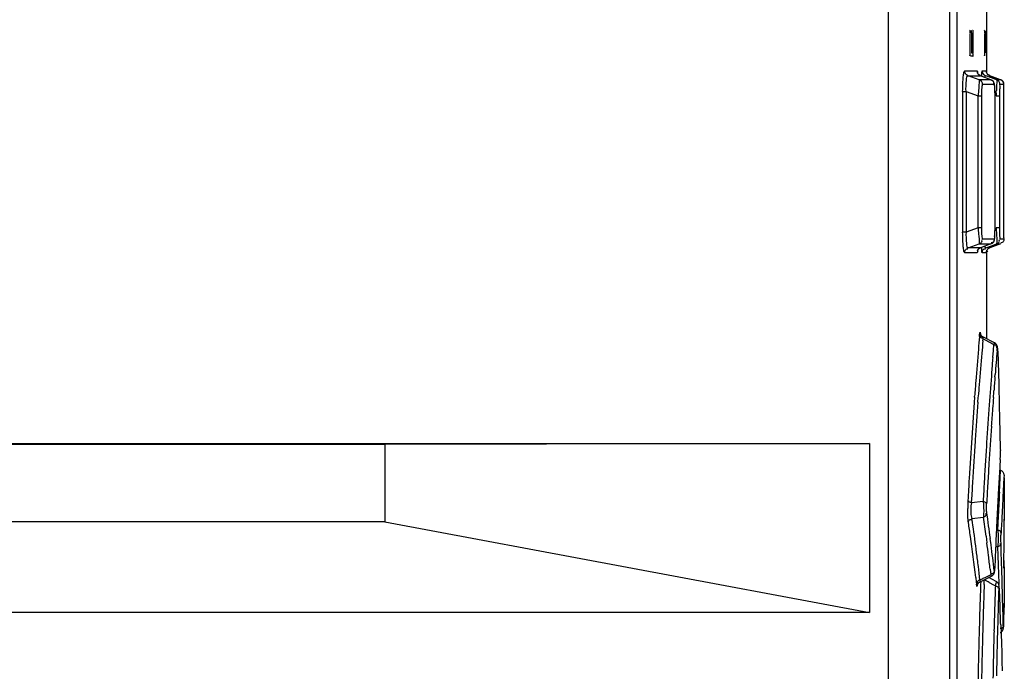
# Model space of a CAD drawing. Header units: inches. Extents: x 0 to 117, y 0 to 83.
# Tile 45 of 57: x 55.57 to 57.79, y 46.54 to 48.01. Entities that reach past the tile are written whole.
import ezdxf

# ---------------------------------------------------------------- set-up
doc = ezdxf.new("R2010")
doc.units = ezdxf.units.IN
doc.header["$LTSCALE"] = 6.431102
doc.header["$MEASUREMENT"] = 0
doc.layers.get('0').update_dxf_attribs({"linetype": 'CONTINUOUS'})

msp = doc.modelspace()

# ---------------------------------------------------------------- linework, layer by layer
at = {"color": 7, "linetype": 'CONTINUOUS'}
for p, q in [((57.5313, 34.183), (57.5313, 52.2391)), ((57.6691, 52.239), (57.6691, 34.183)), ((57.6856, 50.0241), (57.6856, 44.961)), ((57.7526, 48.0334), (57.7526, 47.8897)), ((57.7145, 47.9783), (57.7145, 47.935)), ((57.7183, 47.9783), (57.7183, 47.935)), ((57.7222, 47.9783), (57.7183, 47.9783)), ((57.721, 47.9862), (57.7217, 47.9862)), ((57.7222, 47.935), (57.7222, 47.9783)), ((57.7474, 47.9783), (57.7474, 47.935)), ((57.75, 47.9783), (57.7499, 47.985)), ((57.75, 47.935), (57.75, 47.9783)), ((57.7183, 47.935), (57.7222, 47.935)), ((57.7217, 47.9271), (57.7159, 47.9271)), ((57.7032, 47.8941), (57.731, 47.8941)), ((57.7428, 47.8941), (57.7516, 47.8941)), ((57.7357, 47.8742), (57.7109, 47.883)), ((57.7109, 47.883), (57.7186, 47.883)), ((57.7186, 47.883), (57.7368, 47.883)), ((57.7389, 47.8742), (57.7357, 47.8742)), ((57.7368, 47.883), (57.7388, 47.883)), ((57.7623, 47.8742), (57.7388, 47.8829)), ((57.7621, 47.8743), (57.7389, 47.8742)), ((57.7637, 47.8782), (57.7506, 47.883)), ((57.7589, 47.8829), (57.7586, 47.883)), ((57.7591, 47.8829), (57.7589, 47.8829)), ((57.7598, 47.883), (57.7591, 47.8829)), ((57.7836, 47.8743), (57.7598, 47.883)), ((57.7598, 47.883), (57.7648, 47.8811)), ((57.7622, 47.8742), (57.7621, 47.8743)), ((57.7622, 47.8742), (57.7622, 47.8742)), ((57.7748, 47.8743), (57.7637, 47.8782)), ((57.7648, 47.8811), (57.7835, 47.8743)), ((57.7835, 47.8743), (57.7748, 47.8743)), ((57.7835, 47.8743), (57.7835, 47.8743)), ((57.6985, 47.8476), (57.6985, 47.5303)), ((57.6985, 47.8476), (57.7062, 47.8476)), ((57.7062, 47.8476), (57.7062, 47.5303)), ((57.7062, 47.8476), (57.7333, 47.8381)), ((57.7699, 47.8632), (57.7435, 47.8632)), ((57.7742, 47.844), (57.7737, 47.8377)), ((57.7913, 47.8632), (57.7826, 47.8632)), ((57.7914, 47.86), (57.7914, 47.8628)), ((57.7914, 47.8603), (57.7914, 47.8609)), ((57.7916, 47.8372), (57.7914, 47.86)), ((57.7915, 47.8568), (57.7914, 47.8595)), ((57.7915, 47.8506), (57.7915, 47.8568)), ((57.7916, 47.8372), (57.7915, 47.8506)), ((57.7333, 47.5398), (57.7333, 47.8381)), ((57.7333, 47.8381), (57.741, 47.8381)), ((57.741, 47.8381), (57.741, 47.5398)), ((57.7715, 47.5412), (57.7715, 47.8391)), ((57.7715, 47.8367), (57.7715, 47.8367)), ((57.7737, 47.8377), (57.7815, 47.8377)), ((57.7815, 47.8377), (57.7815, 47.5402)), ((57.7915, 47.5276), (57.7916, 47.8372)), ((57.7333, 47.5398), (57.7062, 47.5303)), ((57.741, 47.5398), (57.7333, 47.5398)), ((57.7715, 47.5363), (57.7715, 47.5412)), ((57.7715, 47.5412), (57.7715, 47.5412)), ((57.7815, 47.5402), (57.7737, 47.5402)), ((57.7915, 47.536), (57.7916, 47.5407)), ((57.7062, 47.5303), (57.6985, 47.5303)), ((57.7435, 47.5147), (57.7699, 47.5147)), ((57.782, 47.5179), (57.7824, 47.5151)), ((57.7826, 47.5147), (57.7908, 47.5147)), ((57.7109, 47.4949), (57.7357, 47.5037)), ((57.724, 47.4949), (57.7109, 47.4949)), ((57.7258, 47.4949), (57.724, 47.4949)), ((57.7388, 47.4949), (57.7258, 47.4949)), ((57.7357, 47.5037), (57.7597, 47.5036)), ((57.7623, 47.5037), (57.7388, 47.4949)), ((57.7506, 47.4949), (57.7637, 47.4996)), ((57.7526, 47.4891), (57.7526, 47.2893)), ((57.7589, 47.4949), (57.7596, 47.4949)), ((57.7596, 47.4949), (57.7598, 47.4949)), ((57.7597, 47.5036), (57.7621, 47.5036)), ((57.7836, 47.5036), (57.7598, 47.4949)), ((57.7648, 47.4967), (57.7598, 47.4949)), ((57.7621, 47.5036), (57.7622, 47.5036)), ((57.7622, 47.5036), (57.7622, 47.5037)), ((57.7637, 47.4996), (57.7748, 47.5036)), ((57.7835, 47.5036), (57.7648, 47.4967)), ((57.7748, 47.5036), (57.7831, 47.5036)), ((57.7835, 47.5036), (57.7835, 47.5036)), ((57.731, 47.4838), (57.7032, 47.4838)), ((57.752, 47.4838), (57.7428, 47.4838)), ((57.7521, 47.4853), (57.7521, 47.4843)), ((57.7364, 47.2942), (57.7368, 47.2985)), ((57.7386, 47.3002), (57.7392, 47.2905)), ((57.7441, 47.2845), (57.7445, 47.2891)), ((57.7706, 47.2801), (57.7442, 47.2936)), ((57.7445, 47.2891), (57.7634, 47.2794)), ((57.7634, 47.2794), (57.7661, 47.278)), ((57.7661, 47.278), (57.7688, 47.2766)), ((57.7677, 47.2633), (57.7688, 47.2766)), ((57.7695, 47.2785), (57.7688, 47.2766)), ((57.7762, 47.2625), (57.7766, 47.2673)), ((57.7664, 47.247), (57.7677, 47.2633)), ((57.7777, 47.2618), (57.7777, 47.2622)), ((57.7777, 47.2618), (57.7784, 47.2369)), ((57.7784, 47.2369), (57.7791, 47.2119)), ((57.7714, 47.2036), (57.7718, 47.2087)), ((57.7791, 47.2119), (57.7798, 47.1869)), ((57.7798, 47.1869), (57.7811, 47.137)), ((57.7253, 47.1573), (57.7255, 47.1602)), ((57.7329, 47.1464), (57.7337, 47.1568)), ((57.7337, 47.1568), (57.7339, 47.1597)), ((57.7678, 47.1571), (57.7687, 47.1686)), ((57.7687, 47.1686), (57.769, 47.172)), ((57.7811, 47.137), (57.7817, 47.112)), ((57.7817, 47.112), (57.7834, 47.0412)), ((54.0433, 47.0531), (57.4883, 47.0531)), ((56.3949, 47.051), (54.1384, 47.051)), ((57.4883, 47.0531), (56.3949, 47.051)), ((56.3949, 47.051), (56.3949, 46.876)), ((57.4883, 47.0531), (57.4883, 46.6714)), ((57.7833, 47.017), (57.7836, 47.0248)), ((57.7834, 47.0412), (57.7835, 47.037)), ((57.7815, 46.9432), (57.7841, 46.9918)), ((57.7919, 46.9812), (57.7916, 46.9757)), ((57.7916, 46.9757), (57.7892, 46.9322)), ((57.7919, 46.9757), (57.7919, 46.8816)), ((57.7892, 46.9322), (57.788, 46.9091)), ((57.7181, 46.9188), (57.7184, 46.924)), ((57.7448, 46.9222), (57.7181, 46.9188)), ((57.755, 46.8819), (57.7529, 46.8963)), ((56.3949, 46.876), (54.1384, 46.876)), ((56.3949, 46.876), (57.4883, 46.6714)), ((57.7184, 46.8864), (57.7192, 46.8837)), ((57.7192, 46.8837), (57.7452, 46.8869)), ((57.7204, 46.8756), (57.7192, 46.8837)), ((57.7215, 46.8682), (57.7204, 46.8756)), ((57.757, 46.8674), (57.755, 46.8819)), ((57.7865, 46.8799), (57.7855, 46.8592)), ((57.7866, 46.8818), (57.7865, 46.8799)), ((57.7919, 46.8823), (57.7919, 46.8792)), ((57.7919, 46.8796), (57.7919, 46.8823)), ((57.7513, 46.8435), (57.7532, 46.829)), ((57.7748, 46.8606), (57.7747, 46.8586)), ((57.7855, 46.8592), (57.785, 46.8502)), ((57.7628, 46.824), (57.7609, 46.8385)), ((57.7857, 46.8074), (57.785, 46.8281)), ((57.7745, 46.8204), (57.7772, 46.8203)), ((57.7772, 46.8203), (57.7779, 46.7996)), ((57.7779, 46.7996), (57.7786, 46.7788)), ((57.7864, 46.7866), (57.7857, 46.8074)), ((57.7786, 46.7788), (57.7793, 46.758)), ((57.787, 46.7658), (57.7864, 46.7866)), ((57.7915, 46.789), (57.7915, 46.7834)), ((57.7915, 46.7834), (57.7915, 46.7768)), ((57.7357, 46.76), (57.7339, 46.7755)), ((57.7375, 46.7446), (57.7357, 46.76)), ((57.7619, 46.7566), (57.7483, 46.7499)), ((57.7604, 46.7696), (57.7619, 46.7566)), ((57.7619, 46.7566), (57.7625, 46.7549)), ((57.7709, 46.7708), (57.7709, 46.7713)), ((57.7793, 46.758), (57.7799, 46.7373)), ((57.7876, 46.7451), (57.787, 46.7658)), ((57.7919, 46.7756), (57.7919, 46.6918)), ((57.7279, 46.7506), (57.7292, 46.7398)), ((57.7292, 46.7398), (57.7297, 46.7351)), ((57.7401, 46.7459), (57.7375, 46.7446)), ((57.7377, 46.7408), (57.7635, 46.7535)), ((57.747, 46.7347), (57.7473, 46.7408)), ((57.7473, 46.7408), (57.7474, 46.7456)), ((57.7744, 46.7413), (57.7575, 46.7506)), ((57.7584, 46.7394), (57.7611, 46.7379)), ((57.7694, 46.7332), (57.7722, 46.7317)), ((57.7799, 46.7373), (57.7799, 46.7345)), ((57.7887, 46.7035), (57.7876, 46.7451)), ((57.7722, 46.7317), (57.772, 46.7272)), ((57.7802, 46.73), (57.7799, 46.725)), ((57.7809, 46.7263), (57.7809, 46.7268)), ((57.7809, 46.7263), (57.7811, 46.7226)), ((57.7811, 46.7226), (57.7818, 46.7055)), ((57.7818, 46.7055), (57.7827, 46.6848)), ((57.7892, 46.6828), (57.7887, 46.7035)), ((57.7919, 46.6904), (57.7918, 46.686)), ((57.7918, 46.6877), (57.7919, 46.6904)), ((57.7919, 46.6919), (57.7919, 46.6904)), ((57.7919, 46.6904), (57.7919, 46.6919)), ((57.4883, 46.6714), (54.0433, 46.6714)), ((57.7896, 46.662), (57.7892, 46.6828)), ((57.7915, 46.6786), (57.7908, 46.6552)), ((57.7918, 46.686), (57.7915, 46.6786)), ((57.7916, 46.6816), (57.7918, 46.6859)), ((57.7918, 46.6859), (57.7918, 46.6877)), ((57.7843, 46.6434), (57.7858, 46.6019)), ((57.79, 46.6412), (57.7896, 46.662)), ((57.7908, 46.6552), (57.7904, 46.6391)), ((57.777, 46.6309), (57.7768, 46.6223)), ((57.7903, 46.6377), (57.7904, 46.6384)), ((57.7904, 46.6388), (57.7904, 46.6391)), ((57.7904, 46.6386), (57.7904, 46.6388)), ((57.7858, 46.6019), (57.7865, 46.5812)), ((57.7865, 46.5812), (57.7871, 46.5605)), ((57.7871, 46.5605), (57.7877, 46.5397))]:
    msp.add_line(p, q, dxfattribs=at)
for points in [[(57.7047, 47.8882), (57.7044, 47.8888), (57.7041, 47.8895), (57.7039, 47.8901), (57.7037, 47.8907), (57.7035, 47.8914), (57.7034, 47.892), (57.7033, 47.8927), (57.7032, 47.8934), (57.7032, 47.8941)], [(57.7331, 47.8875), (57.7325, 47.8886), (57.7322, 47.8893), (57.7321, 47.8896), (57.7321, 47.8897)], [(57.7387, 47.883), (57.7373, 47.8837), (57.7355, 47.8849), (57.7341, 47.8862), (57.7331, 47.8875)], [(57.7449, 47.8873), (57.7444, 47.8881), (57.744, 47.8889), (57.7437, 47.8897), (57.7434, 47.8904), (57.7432, 47.8911), (57.743, 47.8918), (57.7429, 47.8926), (57.7428, 47.8933), (57.7428, 47.8941)], [(57.7495, 47.8834), (57.7487, 47.8838), (57.7481, 47.8842), (57.7475, 47.8846), (57.7471, 47.8849), (57.7469, 47.8852), (57.7465, 47.8855), (57.746, 47.886), (57.7455, 47.8866), (57.7449, 47.8873)], [(57.7598, 47.883), (57.7583, 47.8836), (57.7568, 47.8846), (57.7556, 47.8856), (57.7545, 47.8868), (57.7537, 47.888), (57.7531, 47.8892), (57.7526, 47.8904), (57.7523, 47.8914), (57.7522, 47.8921), (57.7521, 47.8925), (57.7521, 47.8926)], [(57.7715, 47.8391), (57.7715, 47.8425), (57.7714, 47.8457), (57.7713, 47.8487), (57.7712, 47.8516), (57.7711, 47.8542), (57.771, 47.8565), (57.7709, 47.8586), (57.7707, 47.8605), (57.7705, 47.8622), (57.7703, 47.8636), (57.77, 47.865), (57.7696, 47.8665), (57.7689, 47.8682), (57.7678, 47.8701), (57.7661, 47.8718), (57.764, 47.8734), (57.7622, 47.8742)], [(57.7914, 47.8615), (57.7914, 47.8621), (57.7914, 47.8626), (57.7914, 47.863), (57.7913, 47.8634), (57.7913, 47.8638), (57.7913, 47.8643), (57.7912, 47.8649), (57.791, 47.8658), (57.7907, 47.8668), (57.7903, 47.8679), (57.7898, 47.869), (57.7891, 47.87), (57.7883, 47.8711), (57.7873, 47.872), (57.7862, 47.8729), (57.785, 47.8737), (57.7835, 47.8743)], [(57.7713, 47.5278), (57.7714, 47.5305), (57.7714, 47.5333), (57.7715, 47.5363)], [(57.7622, 47.5037), (57.7636, 47.5043), (57.7657, 47.5056), (57.7673, 47.5072), (57.7685, 47.5089), (57.7693, 47.5105), (57.7698, 47.5119), (57.7701, 47.5133), (57.7703, 47.5146), (57.7705, 47.5159), (57.7707, 47.5174), (57.7708, 47.5191), (57.771, 47.521), (57.7711, 47.5231), (57.7712, 47.5254), (57.7713, 47.5278)], [(57.7323, 47.4891), (57.7322, 47.4885), (57.7321, 47.4882), (57.7321, 47.4882), (57.7322, 47.4885), (57.7325, 47.4892), (57.7331, 47.4903), (57.7341, 47.4917), (57.7355, 47.493), (57.7373, 47.4942), (57.7386, 47.4949)], [(57.7521, 47.4851), (57.7521, 47.4854), (57.7522, 47.4859), (57.7524, 47.4866), (57.7526, 47.4875), (57.753, 47.4886), (57.7536, 47.4897), (57.7544, 47.4909), (57.7552, 47.4919), (57.7562, 47.4929), (57.7574, 47.4937), (57.7587, 47.4945), (57.7599, 47.495)], [(57.7521, 47.4856), (57.7521, 47.4853), (57.7521, 47.4852), (57.7521, 47.4851)], [(57.7442, 47.2936), (57.7438, 47.2938), (57.7423, 47.2948), (57.741, 47.296), (57.74, 47.2973), (57.7393, 47.2985), (57.7388, 47.2995), (57.7386, 47.3001)], [(57.7777, 47.2622), (57.7777, 47.263), (57.7776, 47.2647), (57.7775, 47.2664), (57.7774, 47.2678), (57.7773, 47.269), (57.7772, 47.27), (57.7771, 47.2711), (57.7768, 47.2723), (57.7763, 47.2737), (57.7757, 47.2751), (57.7748, 47.2765), (57.7736, 47.2779), (57.7722, 47.2791), (57.7706, 47.2801)], [(57.7919, 46.9812), (57.7919, 46.9814), (57.7919, 46.9822), (57.7918, 46.9832), (57.7916, 46.9842), (57.7912, 46.9853), (57.7907, 46.9865), (57.7901, 46.9876), (57.7894, 46.9887), (57.7884, 46.9897), (57.7874, 46.9906), (57.7862, 46.9914), (57.7849, 46.9921), (57.7842, 46.9924)], [(57.7635, 46.7535), (57.7648, 46.7542), (57.7663, 46.7554), (57.7676, 46.7568), (57.7685, 46.7582), (57.7692, 46.7596), (57.7697, 46.7609), (57.7701, 46.7621), (57.7703, 46.7632), (57.7704, 46.7644), (57.7706, 46.7657), (57.7707, 46.7671), (57.7708, 46.7687), (57.7709, 46.7705), (57.7709, 46.7708)], [(57.7319, 46.735), (57.7319, 46.7348), (57.7318, 46.7342), (57.7317, 46.734), (57.7317, 46.734), (57.7319, 46.7345), (57.7323, 46.7354), (57.7329, 46.7366), (57.7339, 46.7379), (57.7352, 46.7392), (57.7369, 46.7403), (57.7377, 46.7408)], [(57.7809, 46.7268), (57.7809, 46.727), (57.7809, 46.7282), (57.7808, 46.7292), (57.7807, 46.7302), (57.7806, 46.731), (57.7805, 46.7318), (57.7804, 46.7328), (57.7802, 46.7337), (57.7798, 46.7348), (57.7793, 46.736), (57.7786, 46.7373), (57.7777, 46.7386), (57.7766, 46.7397), (57.7752, 46.7408), (57.7744, 46.7413)], [(57.7834, 46.6261), (57.7835, 46.6262), (57.7847, 46.6269), (57.7858, 46.6277), (57.7868, 46.6286), (57.7877, 46.6295)], [(57.7877, 46.6295), (57.7884, 46.6306), (57.789, 46.6316), (57.7895, 46.6327), (57.7898, 46.6337), (57.79, 46.6346), (57.7902, 46.6354), (57.7902, 46.636), (57.7903, 46.6366), (57.7903, 46.6371)], [(57.7882, 46.6302), (57.7888, 46.6312), (57.7893, 46.6323), (57.7897, 46.6333), (57.7899, 46.6342), (57.7901, 46.635), (57.7902, 46.6357), (57.7903, 46.6363), (57.7903, 46.6368), (57.7903, 46.6373), (57.7903, 46.6379)]]:
    msp.add_lwpolyline(points, dxfattribs=at)
for centre, radius, start, end in [((56.6599, 47.9303), 1.1176, 355.5686, 355.8793), ((58.2721, 47.8389), 0.4907, 178.6765, 179.6165), ((58.3975, 47.8377), 0.6161, 179.5804, 180.0015), ((57.3985, 47.5399), 0.373, 358.1708, 359.4649), ((57.2746, 47.5415), 0.4969, 359.4122, 359.9623), ((55.3381, 47.5392), 2.4534, 359.7346, 359.9269), ((68.792, 46.3312), 11.0975, 175.02188, 175.16761), ((68.8904, 46.323), 11.1962, 175.16806, 175.53768), ((68.9161, 46.3048), 11.2149, 174.98854, 175.12875), ((68.8974, 46.3064), 11.196, 175.1288, 175.49557), ((69.1615, 46.325), 11.4324, 175.37418, 175.53715), ((69.4995, 46.2798), 11.7644, 175.20846, 175.47097), ((69.0409, 46.3345), 11.3113, 175.53754, 175.91433), ((69.0596, 46.3148), 11.3231, 175.49799, 175.65827), ((68.9127, 46.3212), 11.2186, 175.53749, 175.71119), ((68.8841, 46.3074), 11.1828, 175.49553, 175.62919), ((68.8215, 46.3279), 11.1271, 175.7253, 176.66957), ((68.9331, 46.3244), 11.1962, 175.73467, 175.86707), ((68.8034, 46.3134), 11.1019, 175.69718, 176.13789), ((69.3297, 46.314), 11.6009, 175.91501, 176.3364), ((68.8992, 46.3268), 11.1623, 175.86704, 176.0697), ((68.8972, 46.3271), 11.1602, 176.07034, 176.50329), ((68.7873, 46.3146), 11.0857, 176.13815, 176.37452), ((69.3825, 46.3106), 11.6537, 176.33604, 176.55109), ((57.4397, 47.0294), 0.3439, 359.233, 1.2652), ((68.782, 46.3149), 11.0804, 176.37436, 176.62029), ((69.2957, 46.3158), 11.5669, 176.55098, 176.7715), ((69.092, 46.3151), 11.3554, 176.50287, 176.72903), ((64.0478, 46.6201), 6.277, 176.37489, 176.56345), ((66.2515, 46.4875), 8.4847, 176.56199, 176.71622), ((68.7152, 46.3341), 11.0207, 176.66953, 176.92954), ((68.6972, 46.3199), 10.9954, 176.62018, 176.85025), ((69.1449, 46.3243), 11.4158, 176.7714, 176.99765), ((69.1234, 46.3133), 11.3869, 176.72884, 176.96349), ((68.7883, 46.3418), 11.0257, 176.71526, 176.8451), ((70.402, 46.2524), 12.6419, 176.84312, 177.10524), ((69.7806, 46.3046), 12.0161, 176.95352, 177.06719), ((58.0863, 46.9052), 0.3765, 177.8799, 179.7875), ((58.0279, 46.9074), 0.318, 176.9346, 177.8856), ((68.8728, 46.3513), 11.1071, 177.06825, 177.21357), ((70.624, 46.2411), 12.8642, 177.10467, 177.23964), ((68.7398, 46.3578), 10.974, 177.21396, 177.38266), ((69.4303, 46.3021), 11.6581, 177.01527, 177.14977), ((53.9983, 46.3178), 3.7547, 8.0455, 8.522), ((54.0173, 46.3282), 3.7434, 7.3405, 8.2954), ((54.0208, 46.3442), 3.7637, 7.6223, 8.2893), ((54.0406, 46.3547), 3.7517, 7.4094, 7.855), ((54.0126, 46.3198), 3.7402, 6.6132, 8.0462), ((68.5923, 46.3381), 10.8302, 177.24544, 177.39173), ((54.0354, 46.3462), 3.749, 6.9539, 7.3997), ((54.0518, 46.3561), 3.7403, 6.7397, 7.1863), ((66.4993, 46.4335), 8.735, 177.39215, 177.58747), ((54.0293, 46.3297), 3.7313, 6.8617, 7.3402), ((54.043, 46.3471), 3.7413, 6.4849, 6.9538), ((65.3696, 46.4812), 7.6042, 177.58823, 177.81365), ((54.0593, 46.357), 3.7328, 6.2925, 6.7397), ((68.6676, 46.3382), 10.9358, 177.88768, 178.044), ((58.6166, 44.9845), 1.9674, 116.1892, 116.4528), ((69.4859, 46.3098), 11.7465, 177.92694, 178.06774), ((57.2729, 45.8864), 0.9815, 60.3525, 61.0849), ((58.2664, 47.6226), 1.0188, 240.2683, 240.624), ((58.4326, 47.9181), 1.3578, 240.6283, 240.7621), ((57.9032, 46.7072), 0.1333, 167.9904, 169.4413), ((68.8098, 46.3332), 11.0781, 178.04352, 178.49211), ((70.454, 46.3055), 12.689, 178.09571, 178.30057), ((69.171, 46.3255), 11.3981, 177.99138, 178.2857), ((69.2674, 46.3171), 11.5279, 178.06747, 178.25865), ((68.8961, 46.3283), 11.1565, 178.25829, 178.48609), ((70.36, 46.3082), 12.595, 178.30007, 178.53528), ((69.1644, 46.3256), 11.3914, 178.28521, 178.46433), ((46.7444, 46.2331), 11.0476, 2.12831, 2.3434), ((68.7665, 46.3343), 11.0348, 178.49206, 179.74356), ((69.0432, 46.3249), 11.3036, 178.48837, 178.72917), ((69.9627, 46.3183), 12.1975, 178.53479, 178.78446), ((68.9127, 46.3322), 11.1397, 178.50798, 178.72063), ((69.798, 46.322), 12.0328, 178.78565, 179.04049), ((68.8827, 46.333), 11.1097, 178.72152, 178.99208), ((69.2695, 46.3158), 11.5301, 178.70914, 179.66144)]:
    msp.add_arc(centre, radius, start, end, dxfattribs=at)
msp.add_ellipse((46.7349, 46.8851), major_axis=(11.0571, -0.0043), ratio=1, start_param=6.273307, end_param=6.283075, dxfattribs=at)
for points, knots in [([(57.7151, 47.9862), (57.7146, 47.9862), (57.7148, 47.983), (57.7146, 47.9816), (57.7147, 47.9801)], [0, 0, 0, 0, 0.248185, 1, 1, 1, 1]), ([(57.7183, 47.9783), (57.7183, 47.9801), (57.7183, 47.9813), (57.7181, 47.9858), (57.7179, 47.9845), (57.7178, 47.9842)], [0, 0, 0, 0, 0.695977, 0.875319, 1, 1, 1, 1]), ([(57.7222, 47.9783), (57.7222, 47.9801), (57.7222, 47.9812), (57.7221, 47.9858), (57.7218, 47.9844), (57.7218, 47.9841)], [0, 0, 0, 0, 0.694976, 0.873502, 1, 1, 1, 1]), ([(57.7477, 47.9862), (57.7472, 47.9862), (57.748, 47.9829), (57.7475, 47.9816), (57.7475, 47.9801)], [0, 0, 0, 0, 0.242471, 1, 1, 1, 1]), ([(57.7145, 47.935), (57.7145, 47.9332), (57.7145, 47.9321), (57.7147, 47.9277), (57.715, 47.929), (57.715, 47.9293)], [0, 0, 0, 0, 0.691061, 0.866877, 1, 1, 1, 1]), ([(57.7217, 47.9271), (57.7222, 47.9271), (57.7219, 47.9303), (57.7222, 47.9317), (57.7221, 47.9332)], [0, 0, 0, 0, 0.246922, 1, 1, 1, 1]), ([(57.7474, 47.935), (57.7474, 47.9332), (57.7474, 47.9321), (57.7475, 47.9276), (57.7476, 47.929), (57.7476, 47.9293)], [0, 0, 0, 0, 0.693918, 0.869836, 1, 1, 1, 1]), ([(57.6985, 47.8476), (57.6985, 47.8537), (57.6987, 47.8647), (57.6996, 47.8798), (57.7009, 47.8881), (57.702, 47.8938), (57.7032, 47.8941)], [0, 0, 0, 0, 0.388437, 0.713916, 0.923294, 1, 1, 1, 1]), ([(57.731, 47.8941), (57.7315, 47.8939), (57.7319, 47.8918), (57.7322, 47.8904), (57.7323, 47.8892)], [0, 0, 0, 0, 0.280003, 1, 1, 1, 1]), ([(57.731, 47.8941), (57.731, 47.8919), (57.731, 47.8872), (57.7361, 47.8849), (57.738, 47.8855)], [0, 0, 0, 0, 0.524562, 1, 1, 1, 1]), ([(57.7414, 47.8821), (57.7415, 47.8835), (57.7418, 47.8874), (57.7418, 47.8913), (57.7425, 47.8936)], [0, 0, 0, 0, 0.377783, 1, 1, 1, 1]), ([(57.752, 47.8941), (57.752, 47.8919), (57.752, 47.8872), (57.7571, 47.8849), (57.759, 47.8855)], [0, 0, 0, 0, 0.5242, 1, 1, 1, 1]), ([(57.7062, 47.8476), (57.7056, 47.8563), (57.7063, 47.8644), (57.7076, 47.8835), (57.7109, 47.883)], [0, 0, 0, 0, 0.721713, 1, 1, 1, 1]), ([(57.7357, 47.8742), (57.7358, 47.8732), (57.7353, 47.8612), (57.7341, 47.8492), (57.7333, 47.8381)], [0, 0, 0, 0, 0.082802, 1, 1, 1, 1]), ([(57.7435, 47.8631), (57.7435, 47.8653), (57.7435, 47.87), (57.7384, 47.8723), (57.7365, 47.8717)], [0, 0, 0, 0, 0.525101, 1, 1, 1, 1]), ([(57.7488, 47.8793), (57.7489, 47.8801), (57.7492, 47.8813), (57.7497, 47.8825), (57.75, 47.8828)], [0, 0, 0, 0, 0.636704, 1, 1, 1, 1]), ([(57.7621, 47.8743), (57.7627, 47.8741), (57.7639, 47.8736), (57.765, 47.8729), (57.7656, 47.8726)], [0, 0, 0, 0, 0.485613, 1, 1, 1, 1]), ([(57.7748, 47.8743), (57.7767, 47.873), (57.7739, 47.8627), (57.7751, 47.8558), (57.7746, 47.85)], [0, 0, 0, 0, 0.28453, 1, 1, 1, 1]), ([(57.7826, 47.8632), (57.7826, 47.8654), (57.7826, 47.8701), (57.7775, 47.8723), (57.7756, 47.8717)], [0, 0, 0, 0, 0.524388, 1, 1, 1, 1]), ([(57.7865, 47.8729), (57.7872, 47.8725), (57.7884, 47.8716), (57.7895, 47.8704), (57.7898, 47.8698)], [0, 0, 0, 0, 0.519702, 1, 1, 1, 1]), ([(57.7898, 47.8698), (57.7901, 47.8693), (57.7904, 47.8683), (57.7903, 47.8672), (57.7901, 47.8667)], [0, 0, 0, 0, 0.484784, 1, 1, 1, 1]), ([(57.7435, 47.8632), (57.7428, 47.8632), (57.7423, 47.8598), (57.7411, 47.8528), (57.741, 47.8442), (57.741, 47.8381)], [0, 0, 0, 0, 0.076402, 0.28554, 1, 1, 1, 1]), ([(57.7715, 47.8367), (57.7715, 47.8429), (57.7718, 47.8522), (57.7704, 47.8592), (57.7706, 47.8632), (57.7699, 47.8632)], [0, 0, 0, 0, 0.705178, 0.922459, 1, 1, 1, 1]), ([(57.7826, 47.8632), (57.7814, 47.8632), (57.7829, 47.8562), (57.7817, 47.8535), (57.7816, 47.8503)], [0, 0, 0, 0, 0.257922, 1, 1, 1, 1]), ([(57.7333, 47.5398), (57.7336, 47.5352), (57.7344, 47.5232), (57.7363, 47.5111), (57.7357, 47.5037)], [0, 0, 0, 0, 0.380707, 1, 1, 1, 1]), ([(57.741, 47.5398), (57.741, 47.5337), (57.7411, 47.5251), (57.7423, 47.5181), (57.7428, 47.5147), (57.7435, 47.5147)], [0, 0, 0, 0, 0.714811, 0.9237, 1, 1, 1, 1]), ([(57.7815, 47.5402), (57.7815, 47.538), (57.7815, 47.5305), (57.7816, 47.5231), (57.782, 47.5179)], [0, 0, 0, 0, 0.299968, 1, 1, 1, 1]), ([(57.7032, 47.4838), (57.702, 47.4841), (57.7009, 47.4897), (57.6996, 47.4981), (57.6987, 47.5131), (57.6985, 47.5242), (57.6985, 47.5303)], [0, 0, 0, 0, 0.076786, 0.286098, 0.611892, 1, 1, 1, 1]), ([(57.7062, 47.5303), (57.7057, 47.5216), (57.7062, 47.5135), (57.7076, 47.4943), (57.7109, 47.4949)], [0, 0, 0, 0, 0.721795, 1, 1, 1, 1]), ([(57.7357, 47.5037), (57.7378, 47.5044), (57.7422, 47.506), (57.7425, 47.5115), (57.7413, 47.5131)], [0, 0, 0, 0, 0.523339, 1, 1, 1, 1]), ([(57.7699, 47.5147), (57.771, 47.5151), (57.7702, 47.5213), (57.7712, 47.5247), (57.7713, 47.528)], [0, 0, 0, 0, 0.267814, 1, 1, 1, 1]), ([(57.7748, 47.5036), (57.7769, 47.5044), (57.7813, 47.5059), (57.7816, 47.5115), (57.7804, 47.5131)], [0, 0, 0, 0, 0.524041, 1, 1, 1, 1]), ([(57.7753, 47.5169), (57.7753, 47.5154), (57.7754, 47.5112), (57.7756, 47.507), (57.7751, 47.5043)], [0, 0, 0, 0, 0.355316, 1, 1, 1, 1]), ([(57.7913, 47.5147), (57.7913, 47.5125), (57.7914, 47.5078), (57.7862, 47.5056), (57.7844, 47.5062)], [0, 0, 0, 0, 0.524105, 1, 1, 1, 1]), ([(57.7913, 47.5147), (57.7924, 47.5147), (57.79, 47.5218), (57.7915, 47.5246), (57.7915, 47.5278)], [0, 0, 0, 0, 0.259525, 1, 1, 1, 1]), ([(57.7032, 47.4838), (57.7032, 47.486), (57.7031, 47.4907), (57.7082, 47.4929), (57.7101, 47.4923)], [0, 0, 0, 0, 0.525035, 1, 1, 1, 1]), ([(57.7323, 47.4887), (57.7322, 47.4878), (57.732, 47.4863), (57.7317, 47.4848), (57.7314, 47.4843)], [0, 0, 0, 0, 0.632038, 1, 1, 1, 1]), ([(57.732, 47.4891), (57.7319, 47.4885), (57.7321, 47.4872), (57.7327, 47.486), (57.7332, 47.4855)], [0, 0, 0, 0, 0.446626, 1, 1, 1, 1]), ([(57.7428, 47.4838), (57.7419, 47.4843), (57.7424, 47.4895), (57.7415, 47.4928), (57.7414, 47.4958)], [0, 0, 0, 0, 0.253072, 1, 1, 1, 1]), ([(57.7428, 47.4838), (57.7428, 47.486), (57.7428, 47.4907), (57.7479, 47.4929), (57.7498, 47.4923)], [0, 0, 0, 0, 0.524357, 1, 1, 1, 1]), ([(57.7506, 47.4949), (57.7502, 47.4948), (57.749, 47.4963), (57.749, 47.4976), (57.7488, 47.4986)], [0, 0, 0, 0, 0.294137, 1, 1, 1, 1]), ([(57.7598, 47.4949), (57.7577, 47.4942), (57.7533, 47.4926), (57.753, 47.487), (57.7542, 47.4855)], [0, 0, 0, 0, 0.524184, 1, 1, 1, 1]), ([(57.7662, 47.5061), (57.7657, 47.506), (57.7646, 47.5058), (57.7635, 47.506), (57.7629, 47.5062)], [0, 0, 0, 0, 0.450655, 1, 1, 1, 1]), ([(57.7368, 47.2985), (57.7369, 47.3004), (57.7374, 47.3071), (57.7385, 47.3015), (57.7386, 47.3002)], [0, 0, 0, 0, 0.588746, 1, 1, 1, 1]), ([(57.7368, 47.2985), (57.7368, 47.2966), (57.7372, 47.2924), (57.7419, 47.2908), (57.7437, 47.2913)], [0, 0, 0, 0, 0.489229, 1, 1, 1, 1]), ([(57.7445, 47.2891), (57.7444, 47.2902), (57.7443, 47.2909), (57.7443, 47.2935), (57.7446, 47.2934)], [0, 0, 0, 0, 0.752743, 1, 1, 1, 1]), ([(57.7688, 47.2766), (57.7708, 47.2759), (57.7749, 47.275), (57.7755, 47.2699), (57.7745, 47.2686)], [0, 0, 0, 0, 0.556134, 1, 1, 1, 1]), ([(57.7706, 47.2801), (57.7704, 47.2802), (57.7698, 47.2794), (57.7697, 47.2789), (57.7695, 47.2785)], [0, 0, 0, 0, 0.286735, 1, 1, 1, 1]), ([(57.7777, 47.2618), (57.7776, 47.2642), (57.779, 47.2671), (57.7764, 47.27), (57.7767, 47.268), (57.7766, 47.2673)], [0, 0, 0, 0, 0.739743, 0.784258, 1, 1, 1, 1]), ([(57.7181, 46.9188), (57.7167, 46.9103), (57.7162, 46.8993), (57.7178, 46.8885), (57.7184, 46.8864)], [0, 0, 0, 0, 0.793204, 1, 1, 1, 1]), ([(57.7448, 46.9222), (57.7457, 46.9128), (57.7465, 46.9009), (57.7455, 46.8891), (57.7452, 46.8869)], [0, 0, 0, 0, 0.805236, 1, 1, 1, 1]), ([(57.7525, 46.9165), (57.7522, 46.9183), (57.7497, 46.9212), (57.7466, 46.921), (57.7455, 46.9209)], [0, 0, 0, 0, 0.634084, 1, 1, 1, 1]), ([(57.7529, 46.8963), (57.7528, 46.8976), (57.7522, 46.9043), (57.7522, 46.911), (57.7525, 46.9165)], [0, 0, 0, 0, 0.186935, 1, 1, 1, 1]), ([(57.7115, 46.8742), (57.7112, 46.8762), (57.7101, 46.8869), (57.7098, 46.8978), (57.7099, 46.9066)], [0, 0, 0, 0, 0.183444, 1, 1, 1, 1]), ([(57.7452, 46.8869), (57.7472, 46.8875), (57.7512, 46.8886), (57.7518, 46.8936), (57.7508, 46.8949)], [0, 0, 0, 0, 0.551872, 1, 1, 1, 1]), ([(57.7115, 46.8742), (57.7116, 46.8761), (57.712, 46.8803), (57.7166, 46.882), (57.7185, 46.8815)], [0, 0, 0, 0, 0.492357, 1, 1, 1, 1]), ([(57.7773, 46.859), (57.7776, 46.8572), (57.7787, 46.8486), (57.7789, 46.8399), (57.7785, 46.833)], [0, 0, 0, 0, 0.205133, 1, 1, 1, 1]), ([(57.785, 46.8502), (57.785, 46.8519), (57.7845, 46.8561), (57.7799, 46.8574), (57.7781, 46.8569)], [0, 0, 0, 0, 0.475171, 1, 1, 1, 1]), ([(57.785, 46.8281), (57.7848, 46.8339), (57.7848, 46.8413), (57.785, 46.8486), (57.785, 46.8502)], [0, 0, 0, 0, 0.788141, 1, 1, 1, 1]), ([(57.7772, 46.8203), (57.7779, 46.8205), (57.7793, 46.821), (57.7807, 46.8216), (57.7814, 46.8219)], [0, 0, 0, 0, 0.496032, 1, 1, 1, 1]), ([(57.7814, 46.8219), (57.7823, 46.8224), (57.7845, 46.8237), (57.7835, 46.8263), (57.7828, 46.827)], [0, 0, 0, 0, 0.520626, 1, 1, 1, 1]), ([(57.7625, 46.7549), (57.7626, 46.7546), (57.7628, 46.7541), (57.7634, 46.7535), (57.7635, 46.7535)], [0, 0, 0, 0, 0.705071, 1, 1, 1, 1]), ([(57.7696, 46.7661), (57.7695, 46.7643), (57.7692, 46.76), (57.7646, 46.7584), (57.7627, 46.7589)], [0, 0, 0, 0, 0.492032, 1, 1, 1, 1]), ([(57.7696, 46.7661), (57.7697, 46.7656), (57.7715, 46.7621), (57.7708, 46.7691), (57.7709, 46.7713)], [0, 0, 0, 0, 0.199635, 1, 1, 1, 1]), ([(57.732, 46.7346), (57.7318, 46.7331), (57.7307, 46.7269), (57.7299, 46.7334), (57.7297, 46.7351)], [0, 0, 0, 0, 0.477463, 1, 1, 1, 1]), ([(57.7375, 46.7446), (57.7355, 46.7439), (57.7314, 46.7429), (57.7307, 46.7378), (57.7318, 46.7365)], [0, 0, 0, 0, 0.55234, 1, 1, 1, 1]), ([(57.7375, 46.7446), (57.7374, 46.7436), (57.7375, 46.743), (57.7374, 46.7406), (57.7377, 46.7408)], [0, 0, 0, 0, 0.751478, 1, 1, 1, 1]), ([(57.7744, 46.7413), (57.7739, 46.7414), (57.7741, 46.7377), (57.7732, 46.7365), (57.7728, 46.735)], [0, 0, 0, 0, 0.25706, 1, 1, 1, 1]), ([(57.7722, 46.7317), (57.7731, 46.7314), (57.775, 46.7309), (57.7768, 46.7301), (57.7775, 46.7296)], [0, 0, 0, 0, 0.516155, 1, 1, 1, 1]), ([(57.7775, 46.7296), (57.7781, 46.7292), (57.7794, 46.728), (57.7783, 46.7265), (57.7778, 46.726)], [0, 0, 0, 0, 0.484845, 1, 1, 1, 1]), ([(57.7809, 46.7263), (57.7809, 46.7277), (57.7817, 46.7318), (57.7802, 46.7302), (57.7802, 46.73)], [0, 0, 0, 0, 0.862868, 1, 1, 1, 1]), ([(57.79, 46.6412), (57.79, 46.6397), (57.7893, 46.6357), (57.785, 46.6349), (57.7831, 46.6353)], [0, 0, 0, 0, 0.449647, 1, 1, 1, 1]), ([(57.79, 46.6412), (57.7901, 46.6397), (57.7902, 46.6336), (57.7903, 46.6392), (57.7903, 46.6405)], [0, 0, 0, 0, 0.54033, 1, 1, 1, 1])]:
    msp.add_open_spline(points, degree=3, knots=knots, dxfattribs=at)
for points in [[(57.7109, 47.883), (57.7084, 47.8839), (57.7061, 47.8859), (57.7047, 47.8882)], [(57.7656, 47.8726), (57.7678, 47.8711), (57.7694, 47.8669), (57.7677, 47.8648)], [(57.7737, 47.5402), (57.7743, 47.5324), (57.775, 47.5247), (57.7753, 47.5169)], [(57.7699, 47.5147), (57.7699, 47.5116), (57.7691, 47.5072), (57.7662, 47.5061)], [(57.7388, 47.4949), (57.736, 47.4939), (57.7325, 47.492), (57.732, 47.4891)], [(57.7181, 46.9188), (57.7157, 46.9193), (57.7105, 46.9221), (57.7125, 46.9236)], [(57.7785, 46.833), (57.7783, 46.8288), (57.7778, 46.8245), (57.7772, 46.8203)]]:
    msp.add_open_spline(points, degree=3, dxfattribs=at)

doc.saveas('drawing.dxf')
